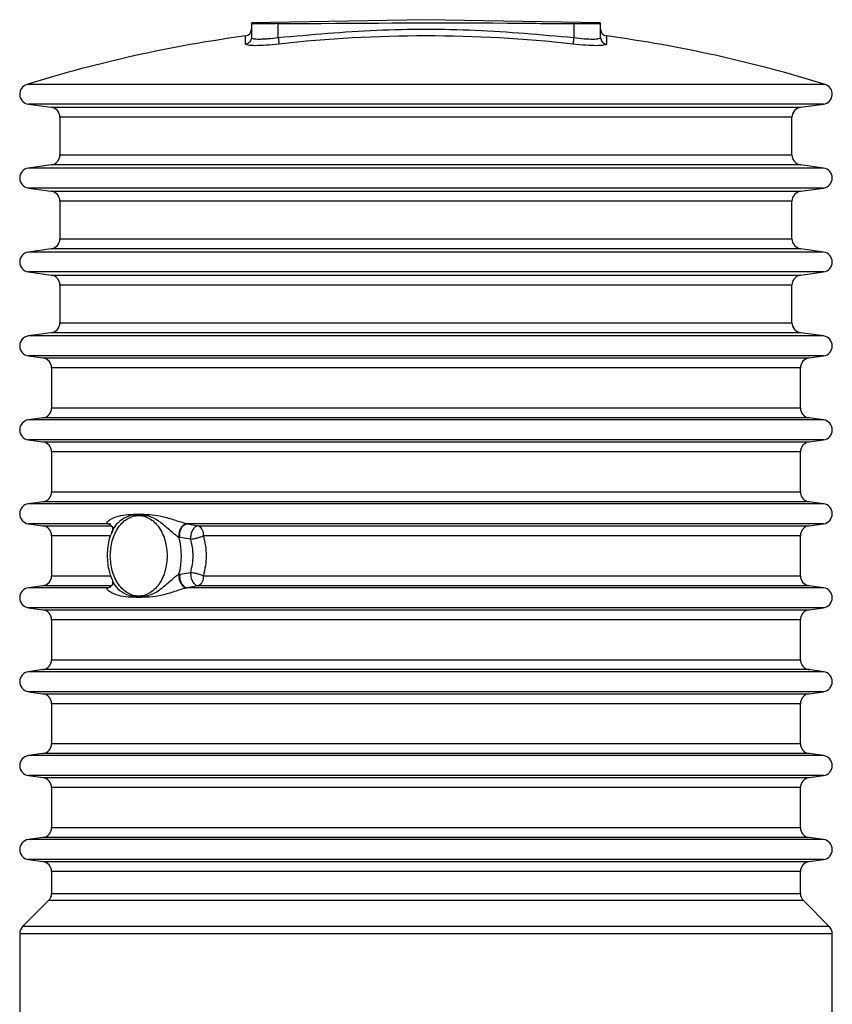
# Model space of a CAD drawing. Header units: millimetres. Extents: x 708 to 6010, y 131 to 3804.
# Tile 33 of 54: x 2139 to 2260, y 3658 to 3804. Entities that reach past the tile are written whole.
import ezdxf

# ---------------------------------------------------------------- set-up
doc = ezdxf.new("R2010")
doc.units = ezdxf.units.MM

msp = doc.modelspace()

# ---------------------------------------------------------------- linework, layer by layer
at = {"color": 7, "linetype": 'Continuous', "lineweight": 25}
for p, q in [((2199.54, 3804.25), (2173.54, 3803.8)), ((2173.54, 3803.66), (2173.54, 3801.6)), ((2177.54, 3801.6), (2177.54, 3803.66)), ((2225.54, 3803.8), (2199.54, 3804.25)), ((2221.54, 3803.66), (2221.54, 3801.6)), ((2225.54, 3801.6), (2225.54, 3803.66)), ((2140.33, 3791.68), (2143.75, 3791.2)), ((2255.33, 3791.2), (2258.75, 3791.68)), ((2145.04, 3789.72), (2145.04, 3784.12)), ((2254.04, 3784.12), (2254.04, 3789.72)), ((2143.75, 3782.63), (2140.33, 3782.15)), ((2258.75, 3782.15), (2255.33, 3782.63)), ((2140.33, 3779.18), (2143.75, 3778.7)), ((2255.33, 3778.7), (2258.75, 3779.18)), ((2145.04, 3777.22), (2145.04, 3771.62)), ((2254.04, 3771.62), (2254.04, 3777.22)), ((2143.75, 3770.13), (2140.33, 3769.65)), ((2258.75, 3769.65), (2255.33, 3770.13)), ((2140.33, 3766.68), (2143.75, 3766.2)), ((2255.33, 3766.2), (2258.75, 3766.68)), ((2145.04, 3764.72), (2145.04, 3759.12)), ((2254.04, 3759.12), (2254.04, 3764.72)), ((2143.75, 3757.63), (2140.33, 3757.15)), ((2258.75, 3757.15), (2255.33, 3757.63)), ((2140.33, 3754.18), (2142.5, 3753.88)), ((2256.58, 3753.88), (2258.75, 3754.18)), ((2143.79, 3752.39), (2143.79, 3746.44)), ((2255.29, 3746.44), (2255.29, 3752.39)), ((2142.5, 3744.96), (2140.33, 3744.65)), ((2258.75, 3744.65), (2256.58, 3744.96)), ((2140.33, 3741.68), (2142.5, 3741.38)), ((2256.58, 3741.38), (2258.75, 3741.68)), ((2143.79, 3739.89), (2143.79, 3733.94)), ((2255.29, 3733.94), (2255.29, 3739.89)), ((2142.5, 3732.46), (2140.33, 3732.15)), ((2258.75, 3732.15), (2256.58, 3732.46)), ((2140.33, 3729.18), (2142.5, 3728.88)), ((2152.19, 3729.18), (2152.14, 3729.2)), ((2163.92, 3729.2), (2164, 3729.18)), ((2164, 3729.18), (2165.64, 3728.88)), ((2256.58, 3728.88), (2258.75, 3729.18)), ((2143.79, 3727.39), (2143.79, 3721.44)), ((2255.29, 3721.44), (2255.29, 3727.39)), ((2162.89, 3727.15), (2162.76, 3727.17)), ((2164.51, 3726.9), (2162.89, 3727.15)), ((2162.76, 3721.66), (2162.89, 3721.68)), ((2162.89, 3721.68), (2164.51, 3721.94)), ((2142.5, 3719.96), (2140.33, 3719.65)), ((2152.14, 3719.64), (2152.19, 3719.65)), ((2152.49, 3719.75), (2152.19, 3719.65)), ((2164, 3719.65), (2163.92, 3719.64)), ((2165.64, 3719.96), (2164, 3719.65)), ((2258.75, 3719.65), (2256.58, 3719.96)), ((2140.33, 3716.68), (2142.5, 3716.38)), ((2256.58, 3716.38), (2258.75, 3716.68)), ((2143.79, 3714.89), (2143.79, 3708.94)), ((2255.29, 3708.94), (2255.29, 3714.89)), ((2142.5, 3707.46), (2140.33, 3707.15)), ((2258.75, 3707.15), (2256.58, 3707.46)), ((2140.33, 3704.18), (2142.5, 3703.88)), ((2256.58, 3703.88), (2258.75, 3704.18)), ((2143.79, 3702.39), (2143.79, 3696.44)), ((2255.29, 3696.44), (2255.29, 3702.39)), ((2142.5, 3694.96), (2140.33, 3694.65)), ((2258.75, 3694.65), (2256.58, 3694.96)), ((2140.33, 3691.68), (2142.5, 3691.38)), ((2256.58, 3691.38), (2258.75, 3691.68)), ((2143.79, 3689.89), (2143.79, 3683.94)), ((2255.29, 3683.94), (2255.29, 3689.89)), ((2142.5, 3682.46), (2140.33, 3682.15)), ((2258.75, 3682.15), (2256.58, 3682.46)), ((2140.33, 3679.18), (2142.5, 3678.88)), ((2256.58, 3678.88), (2258.75, 3679.18)), ((2143.79, 3677.39), (2143.79, 3674.13)), ((2255.29, 3674.13), (2255.29, 3677.39)), ((2143.35, 3673.07), (2139.48, 3669.2)), ((2259.6, 3669.2), (2255.73, 3673.07)), ((2139.04, 3668.14), (2139.04, 3653.61)), ((2260.04, 3653.61), (2260.04, 3668.14))]:
    msp.add_line(p, q, dxfattribs=at)
at = {"color": 8, "linetype": 'Continuous', "lineweight": 25}
for p, q in [((2172.68, 3800.61), (2172.68, 3801.83)), ((2226.41, 3801.83), (2226.41, 3800.61)), ((2258.99, 3794.6), (2140.1, 3794.6)), ((2258.75, 3791.68), (2140.33, 3791.68)), ((2143.75, 3791.2), (2255.33, 3791.2)), ((2254.04, 3789.72), (2145.04, 3789.72)), ((2145.04, 3784.12), (2254.04, 3784.12)), ((2258.75, 3782.15), (2140.33, 3782.15)), ((2255.33, 3782.63), (2143.75, 3782.63)), ((2258.75, 3779.18), (2140.33, 3779.18)), ((2143.75, 3778.7), (2255.33, 3778.7)), ((2254.04, 3777.22), (2145.04, 3777.22)), ((2145.04, 3771.62), (2254.04, 3771.62)), ((2255.33, 3770.13), (2143.75, 3770.13)), ((2258.75, 3769.65), (2140.33, 3769.65)), ((2258.75, 3766.68), (2140.33, 3766.68)), ((2143.75, 3766.2), (2255.33, 3766.2)), ((2254.04, 3764.72), (2145.04, 3764.72)), ((2145.04, 3759.12), (2254.04, 3759.12)), ((2258.75, 3757.15), (2140.33, 3757.15)), ((2255.33, 3757.63), (2143.75, 3757.63)), ((2258.75, 3754.18), (2140.33, 3754.18)), ((2142.5, 3753.88), (2256.58, 3753.88)), ((2255.29, 3752.39), (2143.79, 3752.39)), ((2143.79, 3746.44), (2255.29, 3746.44)), ((2256.58, 3744.96), (2142.5, 3744.96)), ((2258.75, 3744.65), (2140.33, 3744.65)), ((2258.75, 3741.68), (2140.33, 3741.68)), ((2142.5, 3741.38), (2256.58, 3741.38)), ((2255.29, 3739.89), (2143.79, 3739.89)), ((2143.79, 3733.94), (2255.29, 3733.94)), ((2258.75, 3732.15), (2140.33, 3732.15)), ((2256.58, 3732.46), (2142.5, 3732.46)), ((2152.19, 3729.18), (2140.33, 3729.18)), ((2142.5, 3728.88), (2152.69, 3728.88)), ((2152.5, 3729.07), (2152.14, 3729.2)), ((2152.56, 3729.11), (2152.19, 3729.18)), ((2152.19, 3729.18), (2152.5, 3729.09)), ((2258.75, 3729.18), (2164, 3729.18)), ((2165.64, 3728.88), (2256.58, 3728.88)), ((2152.4, 3727.39), (2143.79, 3727.39)), ((2255.29, 3727.39), (2166.41, 3727.39)), ((2143.79, 3721.44), (2152.53, 3721.44)), ((2166.41, 3721.44), (2255.29, 3721.44)), ((2152.19, 3719.65), (2140.33, 3719.65)), ((2152.6, 3719.96), (2142.5, 3719.96)), ((2152.14, 3719.64), (2152.49, 3719.74)), ((2152.19, 3719.65), (2152.51, 3719.72)), ((2258.75, 3719.65), (2164, 3719.65)), ((2256.58, 3719.96), (2165.64, 3719.96)), ((2258.75, 3716.68), (2140.33, 3716.68)), ((2142.5, 3716.38), (2256.58, 3716.38)), ((2255.29, 3714.89), (2143.79, 3714.89)), ((2143.79, 3708.94), (2255.29, 3708.94)), ((2258.75, 3707.15), (2140.33, 3707.15)), ((2256.58, 3707.46), (2142.5, 3707.46)), ((2258.75, 3704.18), (2140.33, 3704.18)), ((2142.5, 3703.88), (2256.58, 3703.88)), ((2255.29, 3702.39), (2143.79, 3702.39)), ((2143.79, 3696.44), (2255.29, 3696.44)), ((2258.75, 3694.65), (2140.33, 3694.65)), ((2256.58, 3694.96), (2142.5, 3694.96)), ((2258.75, 3691.68), (2140.33, 3691.68)), ((2142.5, 3691.38), (2256.58, 3691.38)), ((2255.29, 3689.89), (2143.79, 3689.89)), ((2143.79, 3683.94), (2255.29, 3683.94)), ((2258.75, 3682.15), (2140.33, 3682.15)), ((2256.58, 3682.46), (2142.5, 3682.46)), ((2258.75, 3679.18), (2140.33, 3679.18)), ((2142.5, 3678.88), (2256.58, 3678.88)), ((2255.29, 3677.39), (2143.79, 3677.39)), ((2255.73, 3673.07), (2143.35, 3673.07)), ((2143.79, 3674.13), (2255.29, 3674.13)), ((2259.6, 3669.2), (2139.48, 3669.2)), ((2260.04, 3668.14), (2139.04, 3668.14))]:
    msp.add_line(p, q, dxfattribs=at)
at = {"color": 7, "linetype": 'Continuous', "lineweight": 25}
for centre, radius, start, end in [((2172.54, 3802.82), 1, 277.7198, 0), ((2226.54, 3802.82), 1, 180, 262.2802), ((2199.54, 3603.64), 200, 97.7198, 107.2913), ((2199.54, 3603.64), 198.19, 83.6585, 96.3415), ((2199.54, 3603.64), 200, 72.7087, 82.2802), ((2140.54, 3793.17), 1.5, 107.2913, 262), ((2258.54, 3793.17), 1.5, 278, 72.7087), ((2143.54, 3789.72), 1.5, 0, 82), ((2255.54, 3789.72), 1.5, 98, 180), ((2143.54, 3784.12), 1.5, 278, 0), ((2255.54, 3784.12), 1.5, 180, 262), ((2140.54, 3780.67), 1.5, 98, 262), ((2258.54, 3780.67), 1.5, 278, 82), ((2143.54, 3777.22), 1.5, 0, 82), ((2255.54, 3777.22), 1.5, 98, 180), ((2143.54, 3771.62), 1.5, 278, 0), ((2255.54, 3771.62), 1.5, 180, 262), ((2140.54, 3768.17), 1.5, 98, 262), ((2258.54, 3768.17), 1.5, 278, 82), ((2143.54, 3764.72), 1.5, 0, 82), ((2255.54, 3764.72), 1.5, 98, 180), ((2143.54, 3759.12), 1.5, 278, 0), ((2255.54, 3759.12), 1.5, 180, 262), ((2140.54, 3755.67), 1.5, 98, 262), ((2258.54, 3755.67), 1.5, 278, 82), ((2142.29, 3752.39), 1.5, 0, 82), ((2256.79, 3752.39), 1.5, 98, 180), ((2142.29, 3746.44), 1.5, 278, 0), ((2256.79, 3746.44), 1.5, 180, 262), ((2140.54, 3743.17), 1.5, 98, 262), ((2258.54, 3743.17), 1.5, 278, 82), ((2142.29, 3739.89), 1.5, 0, 82), ((2256.79, 3739.89), 1.5, 98, 180), ((2142.29, 3733.94), 1.5, 278, 0), ((2256.79, 3733.94), 1.5, 180, 262), ((2140.54, 3730.67), 1.5, 98, 262), ((2258.54, 3730.67), 1.5, 278, 82), ((2142.29, 3727.39), 1.5, 0, 82), ((2164.97, 3727.59), 1.45, 352.1725, 62.4758), ((2256.79, 3727.39), 1.5, 98, 180), ((2152.74, 3724.42), 10.39, 344.6125, 15.3875), ((2142.29, 3721.44), 1.5, 278, 0), ((2164.97, 3721.24), 1.45, 297.5266, 7.8251), ((2256.79, 3721.44), 1.5, 180, 262), ((2140.54, 3718.17), 1.5, 98, 262), ((2258.54, 3718.17), 1.5, 278, 82), ((2142.29, 3714.89), 1.5, 0, 82), ((2256.79, 3714.89), 1.5, 98, 180), ((2142.29, 3708.94), 1.5, 278, 0), ((2256.79, 3708.94), 1.5, 180, 262), ((2140.54, 3705.67), 1.5, 98, 262), ((2258.54, 3705.67), 1.5, 278, 82), ((2142.29, 3702.39), 1.5, 0, 82), ((2256.79, 3702.39), 1.5, 98, 180), ((2142.29, 3696.44), 1.5, 278, 0), ((2256.79, 3696.44), 1.5, 180, 262), ((2140.54, 3693.17), 1.5, 98, 262), ((2258.54, 3693.17), 1.5, 278, 82), ((2142.29, 3689.89), 1.5, 0, 82), ((2256.79, 3689.89), 1.5, 98, 180), ((2142.29, 3683.94), 1.5, 278, 0), ((2256.79, 3683.94), 1.5, 180, 262), ((2140.54, 3680.67), 1.5, 98, 262), ((2258.54, 3680.67), 1.5, 278, 82), ((2142.29, 3677.39), 1.5, 0, 82), ((2256.79, 3677.39), 1.5, 98, 180), ((2142.29, 3674.13), 1.5, 315, 0), ((2256.79, 3674.13), 1.5, 180, 225), ((2140.54, 3668.14), 1.5, 135, 180), ((2258.54, 3668.14), 1.5, 0, 45)]:
    msp.add_arc(centre, radius, start, end, dxfattribs=at)
for points, knots in [([(2177.54, 3803.66), (2177.09, 3803.65), (2176.19, 3803.64), (2175, 3803.64), (2174.09, 3803.64), (2173.61, 3803.65), (2173.56, 3803.65), (2173.54, 3803.66)], [0, 0, 0, 0, 0.214678, 0.429366, 0.644033, 0.8587, 1, 1, 1, 1]), ([(2177.54, 3803.66), (2188.9, 3803.74), (2203.56, 3803.85), (2218.23, 3803.69), (2221.54, 3803.66)], [0, 0, 0, 0, 0.77414, 1, 1, 1, 1]), ([(2225.54, 3803.66), (2225.5, 3803.65), (2225.41, 3803.64), (2224.72, 3803.64), (2223.71, 3803.64), (2222.58, 3803.65), (2221.84, 3803.65), (2221.54, 3803.66)], [0, 0, 0, 0, 0.2146826, 0.4293676, 0.6440333, 0.8586965, 1, 1, 1, 1]), ([(2177.54, 3801.6), (2182.42, 3802.03), (2192.18, 3802.9), (2206.9, 3802.9), (2216.66, 3802.03), (2221.54, 3801.6)], [0, 0, 0, 0, 0.333304, 0.666702, 1, 1, 1, 1]), ([(2173.54, 3801.6), (2173.53, 3801.48), (2173.51, 3801.24), (2173.31, 3800.93), (2173.03, 3800.7), (2172.79, 3800.64), (2172.68, 3800.61)], [0, 0, 0, 0, 0.249982, 0.5, 0.750004, 1, 1, 1, 1]), ([(2177.65, 3800.61), (2177, 3800.55), (2175.7, 3800.42), (2174.05, 3800.36), (2172.9, 3800.42), (2172.75, 3800.55), (2172.68, 3800.61)], [0, 0, 0, 0, 0.2500212, 0.4997583, 0.7494136, 1, 1, 1, 1]), ([(2173.54, 3801.6), (2173.6, 3801.53), (2173.72, 3801.4), (2174.5, 3801.36), (2175.31, 3801.38), (2176.23, 3801.44), (2177.02, 3801.53), (2177.54, 3801.6)], [0, 0, 0, 0, 0.25029, 0.499619, 0.624027, 0.750287, 1, 1, 1, 1]), ([(2177.54, 3801.6), (2177.56, 3801.48), (2177.58, 3801.24), (2177.62, 3800.93), (2177.64, 3800.7), (2177.65, 3800.64), (2177.65, 3800.61)], [0, 0, 0, 0, 0.2499767, 0.4999771, 0.7499916, 1, 1, 1, 1]), ([(2221.54, 3801.6), (2221.53, 3801.48), (2221.5, 3801.24), (2221.47, 3800.93), (2221.44, 3800.7), (2221.44, 3800.64), (2221.43, 3800.61)], [0, 0, 0, 0, 0.249975, 0.499976, 0.749991, 1, 1, 1, 1]), ([(2226.41, 3800.61), (2226.33, 3800.55), (2226.19, 3800.42), (2225.04, 3800.36), (2223.39, 3800.42), (2222.09, 3800.55), (2221.43, 3800.61)], [0, 0, 0, 0, 0.250017, 0.499761, 0.749412, 1, 1, 1, 1]), ([(2221.54, 3801.6), (2222.07, 3801.53), (2223.11, 3801.4), (2224.23, 3801.36), (2224.89, 3801.38), (2225.4, 3801.44), (2225.49, 3801.53), (2225.54, 3801.6)], [0, 0, 0, 0, 0.250288, 0.499614, 0.624025, 0.750279, 1, 1, 1, 1]), ([(2225.54, 3801.6), (2225.56, 3801.48), (2225.58, 3801.24), (2225.77, 3800.93), (2226.06, 3800.7), (2226.29, 3800.64), (2226.41, 3800.61)], [0, 0, 0, 0, 0.249976, 0.500003, 0.750005, 1, 1, 1, 1]), ([(2152.14, 3729.2), (2152.11, 3729.21), (2152.05, 3729.24), (2152.02, 3729.35), (2152.14, 3729.55), (2152.66, 3729.93), (2154.14, 3730.55), (2156.73, 3730.64), (2159.44, 3730.55), (2161.52, 3729.94), (2162.71, 3729.55), (2163.35, 3729.35), (2163.71, 3729.24), (2163.85, 3729.21), (2163.92, 3729.2)], [0, 0, 0, 0, 0.012002, 0.026145, 0.062605, 0.125041, 0.249757, 0.499218, 0.74901, 0.874384, 0.937124, 0.973756, 0.987954, 1, 1, 1, 1]), ([(2152.52, 3724.42), (2152.58, 3725.17), (2152.66, 3726.33), (2153.19, 3727.73), (2153.74, 3728.69), (2154.42, 3729.47), (2155.41, 3730.19), (2156.76, 3730.56), (2158.12, 3730.19), (2159.11, 3729.47), (2159.78, 3728.69), (2160.33, 3727.73), (2160.86, 3726.33), (2160.95, 3725.17), (2161.01, 3724.42)], [0, 0, 0, 0, 0.119728, 0.18418, 0.250001, 0.31582, 0.380271, 0.5, 0.619728, 0.684179, 0.75, 0.81582, 0.880272, 1, 1, 1, 1]), ([(2152.48, 3729.1), (2152.59, 3729.01), (2152.79, 3728.83), (2152.9, 3728.44), (2152.86, 3728.23), (2152.85, 3728.2), (2152.85, 3728.19)], [0, 0, 0, 0, 0.295361, 0.558883, 0.793064, 1, 1, 1, 1]), ([(2163.92, 3729.2), (2163.8, 3729.17), (2163.56, 3729.12), (2163.22, 3728.82), (2162.93, 3728.37), (2162.74, 3727.78), (2162.75, 3727.37), (2162.76, 3727.17)], [0, 0, 0, 0, 0.186824, 0.373664, 0.560508, 0.780253, 1, 1, 1, 1]), ([(2162.89, 3727.15), (2162.87, 3727.32), (2162.84, 3727.67), (2162.96, 3728.2), (2163.2, 3728.7), (2163.57, 3729.09), (2163.86, 3729.15), (2164, 3729.18)], [0, 0, 0, 0, 0.186839, 0.373679, 0.560514, 0.780259, 1, 1, 1, 1]), ([(2165.64, 3728.88), (2165.56, 3728.87), (2165.4, 3728.84), (2165.18, 3728.72), (2164.96, 3728.52), (2164.78, 3728.26), (2164.62, 3727.94), (2164.53, 3727.6), (2164.48, 3727.23), (2164.5, 3727.01), (2164.51, 3726.9)], [0, 0, 0, 0, 0.123253, 0.250007, 0.355426, 0.499981, 0.612845, 0.749979, 0.87628, 1, 1, 1, 1]), ([(2152.9, 3728.15), (2152.77, 3727.89), (2152.27, 3726.88), (2152.01, 3724.85), (2152.15, 3722.52), (2152.65, 3721.24), (2152.87, 3720.69)], [0, 0, 0, 0, 0.120532, 0.454445, 0.76457, 1, 1, 1, 1]), ([(2164.51, 3726.9), (2164.65, 3726.91), (2164.92, 3726.94), (2165.44, 3727.06), (2165.97, 3727.21), (2166.27, 3727.33), (2166.41, 3727.39)], [0, 0, 0, 0, 0.24108, 0.500003, 0.758168, 1, 1, 1, 1]), ([(2166.41, 3727.39), (2166.61, 3726.4), (2167.01, 3724.42), (2166.61, 3722.44), (2166.41, 3721.44)], [0, 0, 0, 0, 0.499376, 1, 1, 1, 1]), ([(2164.51, 3721.94), (2164.69, 3722.76), (2165.04, 3724.42), (2164.69, 3726.07), (2164.51, 3726.9)], [0, 0, 0, 0, 0.500053, 1, 1, 1, 1]), ([(2161.01, 3724.42), (2160.95, 3723.66), (2160.86, 3722.5), (2160.33, 3721.1), (2159.78, 3720.14), (2159.11, 3719.36), (2158.12, 3718.64), (2156.76, 3718.27), (2155.41, 3718.64), (2154.42, 3719.36), (2153.74, 3720.14), (2153.19, 3721.1), (2152.66, 3722.5), (2152.58, 3723.66), (2152.52, 3724.42)], [0, 0, 0, 0, 0.119728, 0.184181, 0.249999, 0.31582, 0.380272, 0.5, 0.619729, 0.684181, 0.75, 0.81582, 0.880272, 1, 1, 1, 1]), ([(2162.76, 3721.66), (2162.75, 3721.49), (2162.73, 3721.15), (2162.87, 3720.62), (2163.13, 3720.13), (2163.5, 3719.74), (2163.78, 3719.67), (2163.92, 3719.64)], [0, 0, 0, 0, 0.186836, 0.373672, 0.560519, 0.78027, 1, 1, 1, 1]), ([(2162.89, 3721.68), (2162.87, 3721.51), (2162.84, 3721.17), (2162.96, 3720.63), (2163.2, 3720.14), (2163.57, 3719.75), (2163.86, 3719.68), (2164, 3719.65)], [0, 0, 0, 0, 0.186841, 0.373672, 0.560508, 0.780261, 1, 1, 1, 1]), ([(2164.51, 3721.94), (2164.51, 3721.91), (2164.5, 3721.84), (2164.49, 3721.62), (2164.52, 3721.27), (2164.63, 3720.89), (2164.78, 3720.56), (2164.96, 3720.32), (2165.18, 3720.12), (2165.4, 3719.99), (2165.56, 3719.97), (2165.64, 3719.96)], [0, 0, 0, 0, 0.027416, 0.078302, 0.249871, 0.392729, 0.499905, 0.644514, 0.749938, 0.87672, 1, 1, 1, 1]), ([(2164.51, 3721.94), (2164.65, 3721.92), (2164.92, 3721.9), (2165.44, 3721.78), (2165.97, 3721.62), (2166.27, 3721.5), (2166.41, 3721.44)], [0, 0, 0, 0, 0.241066, 0.500001, 0.758169, 1, 1, 1, 1]), ([(2152.85, 3720.64), (2152.85, 3720.63), (2152.86, 3720.61), (2152.9, 3720.39), (2152.79, 3720), (2152.59, 3719.82), (2152.48, 3719.73)], [0, 0, 0, 0, 0.210102, 0.443003, 0.705372, 1, 1, 1, 1]), ([(2163.92, 3719.64), (2163.85, 3719.62), (2163.71, 3719.59), (2163.35, 3719.49), (2162.71, 3719.28), (2161.53, 3718.9), (2159.45, 3718.28), (2156.75, 3718.19), (2154.15, 3718.28), (2152.67, 3718.9), (2152.14, 3719.28), (2152.02, 3719.49), (2152.05, 3719.59), (2152.11, 3719.62), (2152.14, 3719.64)], [0, 0, 0, 0, 0.012003, 0.026146, 0.062605, 0.125041, 0.249758, 0.499221, 0.749012, 0.874383, 0.937126, 0.973758, 0.987956, 1, 1, 1, 1])]:
    msp.add_open_spline(points, degree=3, knots=knots, dxfattribs=at)
at = {"color": 8, "linetype": 'Continuous', "lineweight": 25}
for points, knots in [([(2162.76, 3727.17), (2162.7, 3727.2), (2162.58, 3727.26), (2162.29, 3727.45), (2161.8, 3727.85), (2160.9, 3728.67), (2159.73, 3729.65), (2158.27, 3730.41), (2156.77, 3730.51), (2155.28, 3730.42), (2153.91, 3729.65), (2153.08, 3728.68), (2152.71, 3727.97), (2152.71, 3727.75), (2152.71, 3727.75)], [0, 0, 0, 0, 0.013632, 0.029042, 0.066917, 0.133578, 0.266507, 0.398928, 0.532272, 0.665807, 0.798898, 0.931915, 0.998665, 1, 1, 1, 1]), ([(2152.88, 3720.65), (2152.9, 3720.57), (2153.09, 3720.03), (2153.94, 3719.19), (2155.26, 3718.42), (2156.76, 3718.32), (2158.26, 3718.42), (2159.72, 3719.18), (2160.9, 3720.16), (2161.8, 3720.98), (2162.29, 3721.38), (2162.58, 3721.58), (2162.7, 3721.63), (2162.76, 3721.66)], [0, 0, 0, 0, 0.025573, 0.164526, 0.302939, 0.442323, 0.581902, 0.721022, 0.860059, 0.929832, 0.969558, 0.985711, 1, 1, 1, 1])]:
    msp.add_open_spline(points, degree=3, knots=knots, dxfattribs=at)

doc.saveas('drawing.dxf')
